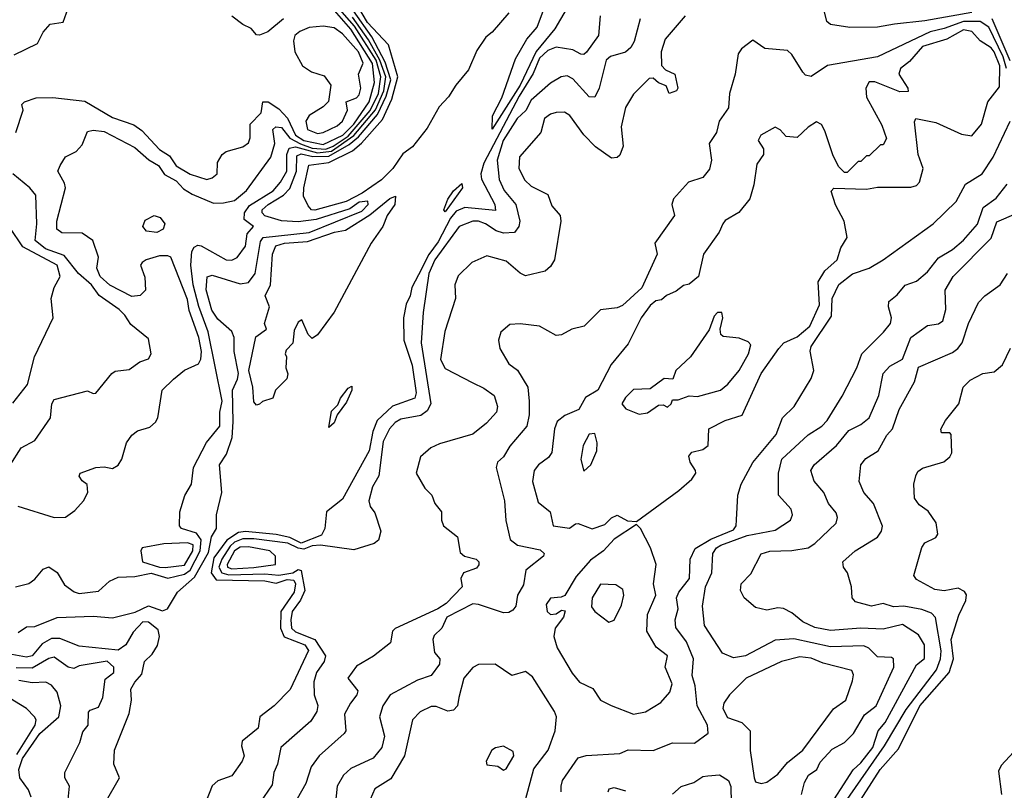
# Model space of a CAD drawing. Extents: x 1995148 to 2088947, y 769131 to 906009.
# Tile 210 of 256: x 2034360 to 2037912, y 819430 to 822212. Entities that reach past the tile are written whole.
import ezdxf

# ---------------------------------------------------------------- set-up
doc = ezdxf.new("R2010")
doc.units = 0

msp = doc.modelspace()

# ---------------------------------------------------------------- linework, layer by layer
at = {"layer": '0CON05XD'}
for points in [[(2036364.1, 822305), (2036291, 822179), (2036223.1, 822096.9), (2036165, 821975.8), (2036065, 821816), (2036065.8, 821865), (2036099.9, 821930.1), (2036149.3, 822070.7), (2036189.3, 822140.7), (2036226.5, 822185), (2036260, 822275)], [(2034340, 822085), (2034423.9, 822126.1), (2034445, 822166.7), (2034470, 822195), (2034517.3, 822202.7), (2034540.5, 822269.5)], [(2034353.9, 820456.1), (2034485, 820414.6), (2034525, 820415.6), (2034559.6, 820440.4), (2034590, 820475), (2034606.2, 820505), (2034603.6, 820533.6), (2034585, 820546.7), (2034574.2, 820564.2), (2034578.8, 820575), (2034635, 820595.8), (2034665, 820598), (2034695, 820591.2), (2034715, 820604), (2034728.5, 820625), (2034745, 820684), (2034765, 820712), (2034785, 820727.5), (2034829.7, 820740.3), (2034850.5, 820759.5), (2034858, 820775), (2034874.2, 820875), (2034915, 820913.8), (2034955, 820946.7), (2035005, 820970), (2035014.2, 820985.8), (2035016.1, 821013.9), (2035006.4, 821065), (2034972.1, 821162.1), (2034965, 821202), (2034905, 821354.4), (2034895, 821359.6), (2034865, 821358.7), (2034816.2, 821345), (2034801.4, 821335), (2034795.8, 821325), (2034812, 821282), (2034813.8, 821235), (2034794.4, 821215.6), (2034765, 821212.2), (2034685, 821253.2), (2034650.3, 821285), (2034638.9, 821315), (2034644.4, 821355), (2034624.2, 821415), (2034585, 821441.5), (2034512.7, 821442.7), (2034494.4, 821455), (2034494.6, 821485), (2034525.5, 821605), (2034522, 821622), (2034497.5, 821665), (2034506, 821685), (2034525, 821716.7), (2034564.1, 821735.9), (2034585, 821760), (2034605, 821807.5), (2034625, 821813.3), (2034665, 821808.5), (2034775, 821750), (2034826, 821706), (2034860.5, 821685), (2034882.4, 821652.4), (2034925, 821629.6), (2034951.5, 821601.5), (2034981.9, 821581.9), (2035059.6, 821549.6), (2035095, 821550), (2035135, 821559.1), (2035178.9, 821595), (2035265.6, 821715), (2035281.1, 821765), (2035273.1, 821815), (2035284.3, 821825), (2035305, 821822.8), (2035334.3, 821784.3), (2035373.1, 821763.1), (2035415, 821748), (2035465, 821744.7), (2035490.7, 821755), (2035545, 821791.5), (2035625, 821884.1), (2035655, 821945.3), (2035663.5, 822005), (2035645.6, 822065), (2035568.2, 822188.2), (2035505, 822259.7)], [(2036124.2, 822235.8), (2036065, 822166.2), (2036042, 822148), (2036009.2, 822100.8), (2035978.8, 822031.2), (2035933.1, 821975), (2035907.4, 821932.6), (2035873.4, 821896.6), (2035830.3, 821819.7), (2035777.7, 821752.3), (2035742, 821728), (2035706, 821674), (2035665, 821633.3), (2035595.9, 821585), (2035537.3, 821555), (2035425, 821524.7), (2035413.3, 821525), (2035400.3, 821540.3), (2035384.4, 821574.4), (2035384.6, 821604.6), (2035403.8, 821686.2), (2035475, 821696.7), (2035561.2, 821738.8), (2035593.6, 821766.4), (2035668.5, 821851.5), (2035703.1, 821925), (2035724.2, 822005), (2035691.1, 822121.1), (2035615, 822201.6), (2035572.5, 822272.5)], [(2034345, 820164.4), (2034393.7, 820176.3), (2034415, 820191.9), (2034445, 820227.8), (2034465, 820236.2), (2034495.9, 820215.9), (2034521.5, 820171.5), (2034556.2, 820146.2), (2034575, 820141.1), (2034645, 820149.4), (2034684.4, 820185), (2034715, 820199.1), (2034775, 820201.6), (2034835, 820214.5), (2034895, 820196.3), (2034955, 820210.6), (2034975.7, 820225), (2035011.7, 820295), (2035014.6, 820334.6), (2034998, 820358), (2034943.3, 820375), (2034936.7, 820385), (2034938, 820435), (2034956.1, 820493.9), (2034980, 820535), (2034986.7, 820595), (2035034.1, 820685.9), (2035082.2, 820745), (2035082.1, 820795), (2035090.9, 820835), (2035039.7, 821085), (2035006.7, 821176.7), (2034985.8, 821255), (2034977.1, 821325), (2034981.4, 821375), (2034989.1, 821390.9), (2035002.6, 821397.4), (2035015.4, 821395.4), (2035105, 821344.5), (2035125, 821343.3), (2035145, 821352.9), (2035175, 821394), (2035181.2, 821438.8), (2035204, 821465), (2035170.3, 821490.3), (2035170.6, 821515), (2035189.5, 821540.5), (2035275, 821593.9), (2035301.1, 821625), (2035323.6, 821665), (2035323.6, 821725), (2035331.8, 821748.2), (2035355, 821752.7), (2035435, 821731.5), (2035485, 821737), (2035566.1, 821793.9), (2035643.9, 821886.1), (2035673.3, 821955), (2035680.4, 822005), (2035659.5, 822065), (2035618.8, 822138.8), (2035560.5, 822220.5)], [(2034346.7, 821805), (2034372.5, 821885), (2034367.5, 821905), (2034377.5, 821915), (2034420.2, 821929.8), (2034479.4, 821930.6), (2034595, 821917.1), (2034695, 821858), (2034772, 821832), (2034801.3, 821811.3), (2034865, 821742.5), (2034900.5, 821720.5), (2034925, 821684.6), (2034975, 821654.5), (2035035, 821634.6), (2035055, 821640.6), (2035072, 821655), (2035073.9, 821696.1), (2035090, 821725), (2035105, 821736), (2035165, 821752.9), (2035185, 821766.7), (2035192, 821785), (2035191.2, 821835), (2035230.8, 821875), (2035236.7, 821915), (2035256, 821915), (2035295, 821889.3), (2035325.7, 821855.7), (2035354.9, 821795), (2035385, 821775.1), (2035455, 821761.2), (2035526, 821795), (2035565.1, 821835), (2035621.1, 821915), (2035640.3, 821985), (2035633.4, 822053.4), (2035555, 822177.1), (2035496.2, 822245)], [(2034355, 820000), (2034385, 820020.8), (2034415, 820021.4), (2034495, 820054), (2034625, 820058.5), (2034695, 820052.2), (2034776.4, 820073.6), (2034825, 820096.2), (2034875, 820077.5), (2034893.8, 820085), (2034929.2, 820145), (2034990.4, 820199.6), (2035041, 820289), (2035052.3, 820345), (2035069.8, 820375), (2035070, 820425), (2035089.3, 820505), (2035081.4, 820605), (2035106.6, 820643.4), (2035126.4, 820703.7), (2035130.3, 820759.7), (2035128.1, 820875), (2035146.4, 820913.6), (2035149.5, 820935), (2035133.9, 821013.9), (2035133.5, 821065), (2035125, 821085.6), (2035075, 821130.3), (2035053.2, 821163.2), (2035033, 821237), (2035036, 821284), (2035055, 821289.6), (2035155, 821258), (2035185, 821263.1), (2035209.7, 821295), (2035228.4, 821411.6), (2035238.5, 821425), (2035405, 821443.5), (2035595, 821520), (2035617.1, 821545), (2035616.2, 821556.2), (2035585, 821552.4), (2035550.8, 821529.2), (2035429.1, 821490.9), (2035365, 821481.5), (2035304.2, 821485.8), (2035245, 821504.2), (2035234.6, 821515), (2035235.4, 821525), (2035257.1, 821545), (2035312.1, 821577.9), (2035335, 821602.5), (2035359, 821665), (2035359.8, 821720.2), (2035375, 821727), (2035418.1, 821718.1), (2035475, 821719.5), (2035549.2, 821760.8), (2035581.8, 821788.2), (2035651.2, 821868.8), (2035681.8, 821935), (2035699, 821995), (2035678.5, 822058.6), (2035629.9, 822149.9), (2035563.9, 822243.8)], [(2036453.8, 822225), (2036448.5, 822155), (2036405, 822094), (2036395, 822086), (2036385, 822087.5), (2036355, 822102.9), (2036295, 822112.2), (2036265, 822100), (2036235, 822073.2), (2036212.9, 822017.1), (2036161.4, 821935), (2036034.3, 821694.3), (2036024.2, 821655), (2036026, 821636), (2036074.4, 821545), (2036076.7, 821523.3), (2035965.9, 821534.1), (2035935, 821520.2), (2035914.8, 821495.2), (2035870.3, 821409.7), (2035836.1, 821363.9), (2035799.2, 821290.8), (2035774.7, 821245.3), (2035768.6, 821215), (2035754.2, 821185), (2035745.3, 821135), (2035745.9, 821055), (2035775.8, 820964.2), (2035790.8, 820865), (2035785, 820845.8), (2035705, 820816.4), (2035649.3, 820765), (2035634, 820725), (2035621.4, 820655), (2035525, 820481.1), (2035466.4, 820435), (2035461.1, 820375), (2035448.8, 820351.2), (2035375, 820322.2), (2035335, 820343.2), (2035285, 820353.8), (2035175, 820364.3), (2035149.9, 820360.1), (2035107.2, 820332.8), (2035060.7, 820269.3), (2035050.7, 820215), (2035069.4, 820189.4), (2035245, 820185.9), (2035285, 820178.1), (2035325, 820191.2), (2035349.1, 820189.1), (2035355.4, 820175), (2035350.8, 820145), (2035302.3, 820075), (2035300.6, 820015), (2035314.6, 819984.6), (2035389.1, 819955), (2035401.8, 819935), (2035336, 819794), (2035278, 819735), (2035226.7, 819695), (2035220, 819655), (2035163, 819607), (2035160.5, 819590.5), (2035170, 819555), (2035163.3, 819535), (2035125, 819482.5), (2035075, 819463.8), (2035054.2, 819445.8), (2035030, 819385)], [(2035311.9, 822215), (2035255, 822167.5), (2035225, 822155.5), (2035215, 822157.1), (2035195, 822180), (2035165, 822194), (2035125, 822224.2)], [(2036761.2, 822225), (2036689.1, 822140.9), (2036674.3, 822095), (2036675.7, 822045.7), (2036690.3, 822030.3), (2036724, 822015), (2036733.8, 821965), (2036730, 821955), (2036702.5, 821945), (2036692.5, 821972.5), (2036665, 821983.8), (2036645, 822000), (2036631.2, 821998.8), (2036575, 821943.3), (2036545.6, 821894.4), (2036530, 821825), (2036537.3, 821755), (2036525, 821722.9), (2036515, 821714.3), (2036495, 821712), (2036437, 821753), (2036395, 821795.7), (2036345, 821865.8), (2036325, 821877.5), (2036295, 821876.9), (2036275, 821871.1), (2036253.1, 821855), (2036240, 821805), (2036163.7, 821716.3), (2036160.6, 821675), (2036182, 821632), (2036205, 821610.6), (2036265, 821581.2), (2036279.4, 821539.4), (2036310, 821505), (2036312.5, 821485), (2036289.7, 821345), (2036275, 821320.8), (2036255.7, 821304.3), (2036185, 821286.7), (2036165, 821296.2), (2036115, 821340), (2036045, 821359.2), (2035991.2, 821335), (2035942.4, 821287.6), (2035930, 821255), (2035932.2, 821205), (2035893.8, 821086.2), (2035878.1, 820985), (2035895, 820952.5), (2035995, 820901.4), (2036035, 820882), (2036071.2, 820855), (2036084.2, 820815), (2036080.8, 820795), (2036044, 820755), (2035994.5, 820715.5), (2035875, 820681.2), (2035843.9, 820666.1), (2035806.4, 820633.6), (2035790, 820575), (2035821.2, 820521.2), (2035847.5, 820495), (2035857.5, 820465), (2035882, 820435), (2035882, 820405), (2035888.8, 820385), (2035940, 820345), (2035949.1, 820289.1), (2035965, 820275.8), (2036006.7, 820265), (2036016.2, 820255), (2036015.9, 820244.1), (2036007.5, 820232.5), (2035961.2, 820215), (2035951.2, 820195), (2035956.2, 820165), (2035898.8, 820105), (2035869.1, 820085), (2035715, 820014), (2035704.7, 820005), (2035697.3, 819962.7), (2035636, 819914), (2035575, 819878), (2035543.8, 819835), (2035579.5, 819789.5), (2035575.8, 819775), (2035553.5, 819745), (2035531.4, 819705), (2035536.2, 819645), (2035531.2, 819635), (2035440, 819555), (2035411.9, 819515), (2035392.5, 819455), (2035335, 819352)], [(2037795, 822237.1), (2037625, 822206.9), (2037515.9, 822195.9), (2037455, 822184.2), (2037355, 822184), (2037285, 822194.2), (2037272.2, 822205), (2037261.9, 822245)], [(2035435, 821800.4), (2035455, 821804), (2035505, 821828.6), (2035524.2, 821845), (2035543.3, 821885), (2035537.5, 821915), (2035575, 821929.2), (2035585, 821940.8), (2035591.1, 821965), (2035582, 822015), (2035599.1, 822055), (2035582.5, 822095), (2035525, 822160.4), (2035495, 822182.5), (2035455, 822188.6), (2035405, 822183.8), (2035370.5, 822169.5), (2035352.5, 822155), (2035347.5, 822135), (2035352.5, 822095), (2035380, 822045), (2035413.2, 822023.2), (2035458.8, 822008.8), (2035482.5, 821975), (2035473.6, 821916.4), (2035455, 821896.7), (2035405, 821866), (2035391.9, 821845), (2035398, 821815), (2035435, 821800.4)], [(2037919.7, 822035), (2037907.8, 822077.8), (2037855.8, 822185), (2037825, 822205.5), (2037765, 822204.6), (2037695, 822179.2), (2037645, 822168.2), (2037455, 822077.8), (2037274, 822046), (2037215, 822006.2), (2037195, 822011.2), (2037185, 822022), (2037145.7, 822085.7), (2037130, 822100), (2037047.7, 822107.7), (2037005, 822137.5), (2036964.1, 822105.9), (2036951.9, 822088.1), (2036941.4, 822015), (2036920.6, 821945), (2036916.7, 821893.3), (2036884, 821845), (2036874.4, 821805), (2036846.9, 821765), (2036856.2, 821705), (2036848.4, 821671.6), (2036825, 821642.1), (2036772.5, 821625), (2036718.5, 821565), (2036712.7, 821545), (2036722.9, 821505), (2036651.1, 821405), (2036659.6, 821365), (2036605, 821244.1), (2036535, 821179.6), (2036515, 821171.5), (2036455.5, 821164.5), (2036396.7, 821105), (2036352.5, 821095), (2036315, 821074), (2036295, 821071.2), (2036235, 821105.7), (2036165, 821114), (2036128.3, 821111.7), (2036096.4, 821083.6), (2036088, 821055), (2036092, 821025), (2036125, 820970), (2036156.1, 820946.1), (2036192.9, 820885), (2036198.1, 820835), (2036198.5, 820785), (2036190, 820745), (2036127.8, 820672.2), (2036105, 820634.2), (2036084, 820615), (2036079.4, 820595), (2036109.4, 820475), (2036114.2, 820404.2), (2036130, 820335), (2036156.2, 820315), (2036237.9, 820297.9), (2036252, 820285), (2036250, 820275), (2036186, 820225), (2036178.1, 820171.9), (2036156, 820135), (2036150, 820095), (2036139.4, 820080.6), (2036125, 820072), (2036105, 820070.6), (2036015, 820101.4), (2035995, 820102.8), (2035901.1, 820055), (2035882.9, 820015), (2035855, 819988.8), (2035850, 819975), (2035857, 819927), (2035876.2, 819905), (2035874, 819885), (2035845, 819844.4), (2035795, 819828.2), (2035697.1, 819775), (2035670, 819735), (2035658.6, 819695), (2035676.2, 819625), (2035666.9, 819585), (2035635, 819546.4), (2035555, 819509.4), (2035528.6, 819485), (2035505.6, 819445), (2035498.1, 819375)], [(2036598.5, 822215), (2036576.7, 822133.3), (2036565, 822111.1), (2036545, 822094.6), (2036491.5, 822078.5), (2036476.4, 822065), (2036450.4, 821965), (2036435, 821932), (2036415, 821932.9), (2036355, 821998.6), (2036335, 822008.5), (2036313.8, 822005), (2036275, 821982.9), (2036205, 821921.4), (2036185.6, 821884.4), (2036154.7, 821855), (2036104.8, 821775), (2036082.9, 821705), (2036090.3, 821635), (2036108, 821595), (2036150, 821545), (2036164, 821485), (2036161.3, 821465), (2036145, 821443.1), (2036105, 821440.8), (2036079.1, 821449.2), (2036040.6, 821475)], [(2037932.9, 822062.9), (2037868.3, 822215)], [(2036425, 820374.4), (2036470.7, 820389.3), (2036495, 820413.3), (2036515, 820423.3), (2036553, 820403), (2036585, 820400), (2036737.9, 820512.1), (2036785, 820553.3), (2036798.9, 820575), (2036797.8, 820585), (2036778.6, 820615), (2036774.3, 820635.7), (2036785, 820650.8), (2036825, 820660), (2036843.3, 820675), (2036846.7, 820735), (2036905.6, 820764.4), (2036966.3, 820783.7), (2037035, 820934.2), (2037098.5, 821025), (2037116.2, 821045), (2037165, 821066.8), (2037211.1, 821105), (2037245, 821182.5), (2037240, 821265), (2037264.3, 821305), (2037309.4, 821345), (2037322.2, 821387.8), (2037345.7, 821425), (2037333.8, 821483.8), (2037303.4, 821543.4), (2037287.5, 821592.5), (2037297, 821603), (2037415, 821600), (2037455, 821606.7), (2037575, 821607.5), (2037595, 821613.3), (2037606.2, 821625), (2037618.8, 821675), (2037601.2, 821725), (2037587.5, 821842.5), (2037592.5, 821855), (2037665, 821840), (2037757.9, 821797.9), (2037795, 821792.9), (2037830, 821835), (2037852.5, 821915), (2037895, 821968.8), (2037895.9, 822045), (2037875, 822095.4), (2037865, 822109.6), (2037825, 822135.5), (2037795, 822169.2), (2037765, 822175.2), (2037705, 822141.8), (2037617.5, 822115), (2037569.8, 822060.2), (2037537.5, 822035), (2037531.4, 822015), (2037563.8, 821965), (2037565, 821952.5), (2037535, 821950.8), (2037445, 821986.9), (2037425, 821986.9), (2037412.5, 821965), (2037415, 821932.5), (2037470.7, 821830.7), (2037487, 821783), (2037475, 821760), (2037465, 821760), (2037425, 821720), (2037415, 821720), (2037395, 821700), (2037385, 821700), (2037345, 821660), (2037335, 821660), (2037315, 821680), (2037295, 821720), (2037265, 821810), (2037253, 821833), (2037235, 821842.5), (2037205, 821823.8), (2037165, 821786.7), (2037125, 821790), (2037103.9, 821813.9), (2037085, 821823.3), (2037033.8, 821795), (2037024.2, 821775), (2037043.3, 821745), (2037043.3, 821725), (2037019.5, 821690.5), (2037008.8, 821615), (2036993.8, 821565), (2036954.2, 821515.8), (2036905, 821486.7), (2036896.7, 821475), (2036883.8, 821445), (2036826.7, 821365), (2036808.8, 821285), (2036775, 821257.5), (2036755, 821252.5), (2036728.3, 821231.7), (2036693.9, 821216.1), (2036675, 821200), (2036655, 821196.7), (2036635, 821180), (2036602, 821135), (2036555, 821041.2), (2036493.4, 820966.6), (2036445.3, 820874.7), (2036401.8, 820848.2), (2036376.7, 820805), (2036326.7, 820783.3), (2036299.1, 820760.9), (2036289.1, 820735), (2036280.2, 820649.8), (2036268.3, 820631.7), (2036232, 820605), (2036215.8, 820585), (2036210.6, 820545), (2036230.5, 820470.5), (2036273.3, 820435), (2036284.2, 820384.2), (2036343.9, 820376.1), (2036365, 820392.5), (2036375, 820393.3), (2036425, 820374.4)], [(2036314, 819425), (2036313.8, 819445), (2036318.8, 819465), (2036375, 819547.5), (2036404.1, 819555.9), (2036525, 819562.5), (2036555, 819575.8), (2036645, 819574.4), (2036715, 819601.4), (2036795, 819600), (2036843.6, 819636.4), (2036840.8, 819665), (2036804.6, 819734.6), (2036797.3, 819807.3), (2036785.7, 819845), (2036790.4, 819905), (2036765, 819965.8), (2036727.2, 820017.2), (2036724.5, 820045), (2036735.6, 820085), (2036730, 820125), (2036737.7, 820145), (2036776.1, 820195), (2036779.2, 820265), (2036797.4, 820302.6), (2036853.3, 820336.7), (2036935, 820370.3), (2036944.2, 820385), (2036946.4, 820406.4), (2036951.1, 820495), (2036962.9, 820535), (2037005, 820612.9), (2037088.6, 820715), (2037112, 820775), (2037154.1, 820815.9), (2037215, 820916.2), (2037224.4, 820945), (2037211.4, 821015), (2037215, 821032.5), (2037288.3, 821141.7), (2037290.5, 821205), (2037315, 821255.5), (2037365, 821294.6), (2037425, 821314.4), (2037475, 821344.5), (2037656, 821475), (2037738.6, 821555), (2037771.8, 821618.2), (2037831.9, 821655), (2037871.8, 821715), (2037932.7, 821845)], [(2034325.8, 820604.2), (2034365, 820666), (2034415, 820692.5), (2034471.4, 820775), (2034475.8, 820825), (2034485, 820841.2), (2034605, 820872.5), (2034625, 820862.5), (2034635, 820863.8), (2034692.5, 820935), (2034705, 820942.5), (2034755, 820949.2), (2034793.5, 820976.5), (2034825, 820987.5), (2034834.4, 821005), (2034825, 821059.2), (2034761.1, 821111.1), (2034739.6, 821145), (2034718.5, 821165), (2034646.6, 821216.6), (2034619.7, 821255), (2034572.5, 821295), (2034520.8, 821360.8), (2034452.8, 821385), (2034415.6, 821415), (2034421.9, 821475), (2034418, 821578), (2034396.7, 821605), (2034335.5, 821655.5)], [(2035895, 821518), (2035890, 821525), (2035905, 821564.2), (2035925, 821594.4), (2035955, 821620.8), (2035957.9, 821605), (2035895, 821518)], [(2037180, 819415), (2037191.7, 819458.3), (2037205.6, 819484.4), (2037236, 819505), (2037248.3, 819531.7), (2037290.8, 819579.2), (2037335, 819602.7), (2037367.5, 819635), (2037407.3, 819702.7), (2037449.5, 819735), (2037513.8, 819875), (2037512.5, 819905), (2037505, 819910), (2037455, 819912), (2037423.5, 819943.5), (2037405, 819951.5), (2037285, 819947.5), (2037152.9, 819977.1), (2037085, 819972.5), (2036978.8, 819915), (2036935, 819908.5), (2036896, 819925), (2036831.1, 820025), (2036823.8, 820095), (2036834.5, 820165), (2036857.5, 820215), (2036861.1, 820285), (2036873.5, 820305), (2036889.4, 820315), (2036985, 820349.7), (2037085, 820369.2), (2037141.2, 820405), (2037147.5, 820425), (2037142.9, 820445), (2037097.5, 820495), (2037097.3, 820575), (2037109.1, 820625), (2037205, 820713.3), (2037254, 820745), (2037272.9, 820765), (2037327.4, 820852.6), (2037380, 820955), (2037398.6, 821005), (2037476.4, 821083.6), (2037501.5, 821115), (2037504.6, 821135), (2037494.5, 821175.5), (2037496, 821195), (2037525, 821218), (2037555, 821254), (2037595, 821268), (2037635, 821302), (2037675, 821352), (2037725, 821382), (2037764.5, 821415.5), (2037815, 821474), (2037835.8, 821534.2), (2037882.6, 821567.4), (2037922.4, 821617.6)], [(2035215, 820820), (2035205, 820832.5), (2035201.5, 820885), (2035186.2, 820945), (2035212.5, 821067.5), (2035250, 821095), (2035243.3, 821115), (2035261.2, 821175), (2035246.2, 821215), (2035264.5, 821255), (2035272.1, 821365), (2035284.4, 821395), (2035315, 821404.6), (2035398.8, 821411.2), (2035496, 821445), (2035535, 821452.5), (2035623.1, 821506.9), (2035695, 821566.4), (2035715.8, 821575), (2035713.5, 821545), (2035685.6, 821505), (2035670, 821465), (2035627.8, 821405), (2035495, 821156.2), (2035435, 821073.8), (2035415, 821061.2), (2035400.8, 821075), (2035378.3, 821128.3), (2035365, 821120), (2035350.3, 821089.7), (2035345.8, 821044.2), (2035321.7, 821018.3), (2035317.5, 821005), (2035322.5, 820995), (2035320, 820955), (2035327, 820933), (2035323.3, 820915), (2035283.3, 820875), (2035273.3, 820845), (2035236, 820834), (2035225, 820823.3), (2035215, 820820)], [(2037264.6, 819345), (2037366.3, 819503.7), (2037395, 819529.7), (2037437.2, 819585), (2037457.2, 819645), (2037482.8, 819675), (2037595, 819882.9), (2037624.6, 819905.4), (2037624.6, 819955), (2037601.9, 819991.9), (2037545, 820028.4), (2037475, 820011.2), (2037394.8, 820015.2), (2037285, 820007.3), (2037228, 820018), (2037185, 820038.1), (2037145, 820071.1), (2037115, 820086.8), (2037095, 820088.8), (2037055, 820080), (2037015, 820090), (2036973.3, 820125), (2036960.9, 820150.9), (2036962.5, 820175), (2036998, 820212), (2037035, 820284.2), (2037066.4, 820293.6), (2037145, 820295.8), (2037205, 820305.4), (2037228.9, 820321.1), (2037305.4, 820394.6), (2037310, 820415), (2037305, 820431.2), (2037277.5, 820465), (2037260.8, 820505), (2037226.4, 820546.4), (2037214.2, 820585), (2037225.7, 820605), (2037307.1, 820675), (2037351.5, 820728.5), (2037395, 820750), (2037425, 820774.4), (2037459.5, 820855), (2037474.6, 820935), (2037498.8, 820961.2), (2037545, 820986.4), (2037574.4, 821065), (2037635, 821108), (2037675, 821114.2), (2037690, 821125), (2037701.2, 821165), (2037698.8, 821235), (2037727.8, 821285), (2037865, 821422.7), (2037885, 821482.5), (2037955, 821512.2)], [(2034855, 821443.5), (2034817.9, 821447.9), (2034804.3, 821465), (2034812.3, 821487.7), (2034844.7, 821505.3), (2034867.3, 821497.3), (2034883.6, 821475), (2034877.8, 821455), (2034855, 821443.5)], [(2036040.6, 821475), (2036015, 821484.7), (2035995, 821484.7), (2035945, 821465.5), (2035857.5, 821345), (2035836.5, 821295), (2035815.5, 821155), (2035808.2, 821045), (2035843.9, 820825), (2035829.8, 820800.2), (2035806.7, 820783.3), (2035735, 820769.6), (2035715, 820757.9), (2035694.8, 820735.2), (2035671.4, 820688.6), (2035655.4, 820565), (2035632.9, 820525), (2035620, 820475), (2035624.4, 820454.4), (2035641.7, 820431.7), (2035662.5, 820365), (2035655, 820332.5), (2035639.2, 820320.8), (2035565, 820298.4), (2035445, 820314.8), (2035415, 820312.8), (2035385, 820300.8), (2035365, 820304.3), (2035328, 820322), (2035205, 820338), (2035165, 820337.5), (2035135, 820325.6), (2035119, 820311), (2035088.9, 820265), (2035079, 820235), (2035089, 820215), (2035115, 820207.8), (2035245, 820211.3), (2035295, 820207.1), (2035345.3, 820214.7), (2035365, 820227), (2035375, 820224), (2035388.3, 820151.7), (2035373.3, 820116.7), (2035343.3, 820075), (2035337.7, 820045), (2035340.9, 820015), (2035355, 820001.6), (2035424.9, 819974.9), (2035463.1, 819915), (2035458.8, 819895), (2035431.1, 819855), (2035421.5, 819821.5), (2035421.9, 819775), (2035435.8, 819735.8), (2035432.2, 819715), (2035410, 819680), (2035302, 819585), (2035290.6, 819525), (2035276.9, 819495), (2035270.6, 819449.4), (2035226.5, 819385)], [(2034335, 820827.5), (2034388, 820895), (2034413.8, 820995), (2034481.2, 821135), (2034473.8, 821205), (2034484, 821245), (2034505.8, 821285), (2034495, 821325.6), (2034371.8, 821391.8), (2034325, 821461.1)], [(2037337, 819385), (2037479.9, 819590.1), (2037558, 819722), (2037667.5, 819865), (2037681.6, 819905), (2037683.8, 819933.8), (2037664, 820054), (2037649, 820069), (2037615, 820082.8), (2037550, 820095), (2037511.9, 820091.9), (2037475, 820104.6), (2037432.5, 820095), (2037375, 820110), (2037363.8, 820125), (2037361.2, 820165), (2037346, 820215), (2037332, 820235), (2037330, 820255), (2037374, 820295), (2037455, 820344.4), (2037469.5, 820365), (2037473.2, 820383.2), (2037440, 820465), (2037404.7, 820504.7), (2037388.1, 820545), (2037394.3, 820605), (2037412.1, 820627.9), (2037457.5, 820655), (2037488.3, 820711.7), (2037509.2, 820735), (2037533.1, 820805), (2037587.8, 820905), (2037602.7, 820957.3), (2037725, 821010), (2037744.5, 821025), (2037759.5, 821045), (2037783.1, 821115), (2037819.3, 821190.7), (2037842, 821215), (2037897.5, 821255), (2037924, 821295)], [(2036595, 820787.5), (2036625, 820792.5), (2036665, 820820), (2036681.7, 820821.7), (2036697, 820813), (2036710, 820825), (2036715, 820840), (2036735, 820840), (2036775, 820853.8), (2036805, 820851.2), (2036888.8, 820875), (2036915, 820895.7), (2036955, 820945.8), (2036988.8, 821005), (2036997.5, 821037.5), (2036988.3, 821048.3), (2036955, 821062.5), (2036898.3, 821068.3), (2036890, 821075), (2036886.7, 821095), (2036896.7, 821135), (2036892.5, 821155), (2036877.5, 821155), (2036865, 821141.2), (2036847.9, 821092.1), (2036780, 820995), (2036727.5, 820945), (2036716.4, 820913.6), (2036685, 820916.7), (2036635, 820878.8), (2036575, 820876.7), (2036545, 820847.5), (2036532.5, 820825), (2036547, 820807), (2036595, 820787.5)], [(2037373.5, 819365), (2037464.2, 819505), (2037530.1, 819579.9), (2037607.9, 819735), (2037713.3, 819855), (2037728.4, 819905), (2037720.9, 819975), (2037747.6, 820062.4), (2037773.6, 820115), (2037775.5, 820135.5), (2037768.2, 820148.2), (2037745, 820159.4), (2037695, 820150), (2037661.2, 820155), (2037595, 820190.8), (2037585.8, 820205), (2037615, 820306.7), (2037625, 820323.3), (2037665, 820342.5), (2037672.5, 820355), (2037666.7, 820395), (2037637.7, 820437.7), (2037605, 820460), (2037588, 820485), (2037585.8, 820535), (2037592.5, 820565), (2037599.7, 820580.3), (2037616.6, 820593.4), (2037693.9, 820616.1), (2037715.8, 820634.2), (2037722.3, 820647.7), (2037720, 820715), (2037715, 820720), (2037685, 820720), (2037683.3, 820733.3), (2037700, 820765), (2037748, 820825), (2037763.3, 820885), (2037789.3, 820910.7), (2037835, 820934.2), (2037875, 820940), (2037905, 820965.8), (2037933.9, 821026.1)], [(2035475, 820740), (2035485, 820798.8), (2035508.3, 820821.7), (2035516.9, 820845), (2035545, 820882), (2035558.3, 820888.3), (2035558.6, 820875), (2035538.8, 820831.2), (2035505.7, 820785), (2035495, 820756.7), (2035475, 820740)], [(2036395, 820582.5), (2036420.8, 820605), (2036442.5, 820655), (2036443.9, 820683.9), (2036435, 820718), (2036414.5, 820715.5), (2036392.9, 820675), (2036384.4, 820624.4), (2036395, 820582.5)], [(2036575, 819704.5), (2036617.1, 819712.9), (2036672.5, 819747.5), (2036705.5, 819784.5), (2036713.6, 819815), (2036688.9, 819875), (2036696.7, 819915), (2036656.6, 819946.6), (2036623.1, 820005), (2036624.6, 820065), (2036654.5, 820135), (2036646.9, 820175), (2036656.7, 820245), (2036636.2, 820305), (2036600, 820375), (2036585, 820390), (2036505, 820336.2), (2036465.7, 820294.3), (2036419.1, 820260.9), (2036367.7, 820202.3), (2036326.4, 820133.6), (2036313, 820127), (2036275, 820124.2), (2036259.3, 820100.7), (2036263.3, 820075), (2036275, 820064.3), (2036295, 820067.1), (2036315, 820080), (2036328, 820078), (2036322, 820055), (2036291.9, 820015), (2036287.1, 819985), (2036298.5, 819945), (2036352.8, 819852.8), (2036379.9, 819819.9), (2036428.2, 819798.2), (2036455, 819756), (2036493.8, 819736.2), (2036575, 819704.5)], [(2034885, 820233.9), (2034955, 820242.4), (2034985.2, 820295), (2034985.6, 820315.6), (2034965, 820323.9), (2034880.5, 820319.5), (2034802.5, 820305), (2034796.7, 820295), (2034803.8, 820255), (2034864.3, 820235), (2034885, 820233.9)], [(2035125, 820229), (2035205, 820233.8), (2035282.5, 820245), (2035283.3, 820275), (2035262.5, 820295), (2035185, 820309.5), (2035155, 820307.9), (2035135.3, 820295), (2035108.9, 820245), (2035110.3, 820235), (2035125, 820229)], [(2036485, 820036.7), (2036505, 820043.8), (2036531.3, 820098.7), (2036539.4, 820135), (2036535.8, 820155), (2036511.2, 820171.2), (2036455.6, 820174.4), (2036425.3, 820125), (2036422.8, 820092.8), (2036435.3, 820075.3), (2036485, 820036.7)], [(2034668.9, 819385), (2034720, 819475), (2034700, 819525), (2034701.9, 819575), (2034755, 819707.5), (2034763.3, 819755), (2034761.6, 819795), (2034775, 819820.4), (2034801.2, 819848.8), (2034810.9, 819895), (2034838, 819922), (2034857.3, 819952.7), (2034864.7, 819985), (2034859.8, 820009.8), (2034825, 820037.5), (2034805, 820038.5), (2034769.2, 820000.8), (2034743.2, 819955), (2034715, 819935.4), (2034575, 819950), (2034505, 819978.6), (2034475, 819978.1), (2034440.9, 819959.1), (2034405.5, 819915), (2034385, 819910.8), (2034305, 819925.6)], [(2034533.3, 819385), (2034540, 819445), (2034522.5, 819475), (2034522.5, 819495), (2034577.7, 819602.3), (2034588.3, 819641.7), (2034606.7, 819665), (2034608.3, 819711.7), (2034615, 819720), (2034645, 819730), (2034660, 819765), (2034668.3, 819831.7), (2034700, 819855), (2034700, 819875), (2034676.1, 819896.1), (2034575, 819878.9), (2034555, 819870), (2034535, 819874.5), (2034485, 819911.2), (2034465, 819906), (2034405, 819871.3), (2034347.5, 819872.5)], [(2037035, 819454.2), (2037055, 819459.4), (2037095, 819488.2), (2037129.7, 819530.3), (2037185, 819574.5), (2037295.3, 819724.7), (2037340, 819755), (2037364.2, 819825), (2037367.5, 819847.5), (2037362, 819862), (2037258.8, 819888.8), (2037215, 819907.7), (2037175, 819911.8), (2037108.8, 819895), (2036981.2, 819835), (2036921.2, 819775), (2036900, 819745), (2036896.2, 819725), (2036913.2, 819693.2), (2036965, 819674.4), (2036995.6, 819645), (2036995.8, 819574.2), (2037009.2, 819475), (2037015, 819461.2), (2037035, 819454.2)], [(2036184.6, 819395.4), (2036215, 819507.5), (2036266.4, 819575), (2036292, 819645), (2036296.7, 819695), (2036290, 819715), (2036210.3, 819840.3), (2036185, 819858.8), (2036135, 819844.3), (2036075, 819885.6), (2036015, 819884.4), (2035995, 819873.1), (2035962.5, 819835), (2035944.5, 819765), (2035940, 819735), (2035925, 819719.2), (2035905, 819715.7), (2035862.2, 819732.2), (2035845, 819732.9), (2035805, 819712.9), (2035777.1, 819685), (2035748.1, 819555), (2035698.6, 819471.4), (2035640.8, 819435), (2035625, 819397.5)], [(2034401, 819405), (2034392.4, 819432.4), (2034360.9, 819475), (2034357.5, 819505), (2034370.3, 819545), (2034433.3, 819635), (2034500.9, 819695), (2034509, 819735), (2034495, 819784), (2034475, 819810), (2034455, 819820.5), (2034405, 819818.5), (2034356.8, 819826.8)], [(2034350.1, 819559.9), (2034416.1, 819665), (2034419.2, 819685), (2034414, 819695), (2034385, 819725.7), (2034304, 819775)], [(2036105, 819502.5), (2036115, 819507.5), (2036143.3, 819555), (2036140, 819570), (2036105, 819590), (2036076.1, 819583.9), (2036063.3, 819575), (2036042.5, 819535), (2036045, 819522.5), (2036085, 819516.7), (2036105, 819502.5)], [(2037975, 819600), (2037900.4, 819519.6), (2037890.9, 819499.1), (2037902.2, 819415)], [(2036715, 819416.2), (2036746.6, 819443.4), (2036791.7, 819458.3), (2036825, 819480), (2036842.9, 819482.9), (2036885, 819485.8), (2036917.5, 819465), (2036925.6, 819444.4), (2036927.3, 819385)], [(2036482.5, 819425), (2036486.7, 819435), (2036505, 819440.8), (2036545, 819428.6)]]:
    msp.add_lwpolyline(points, dxfattribs=at)

doc.saveas('drawing.dxf')
